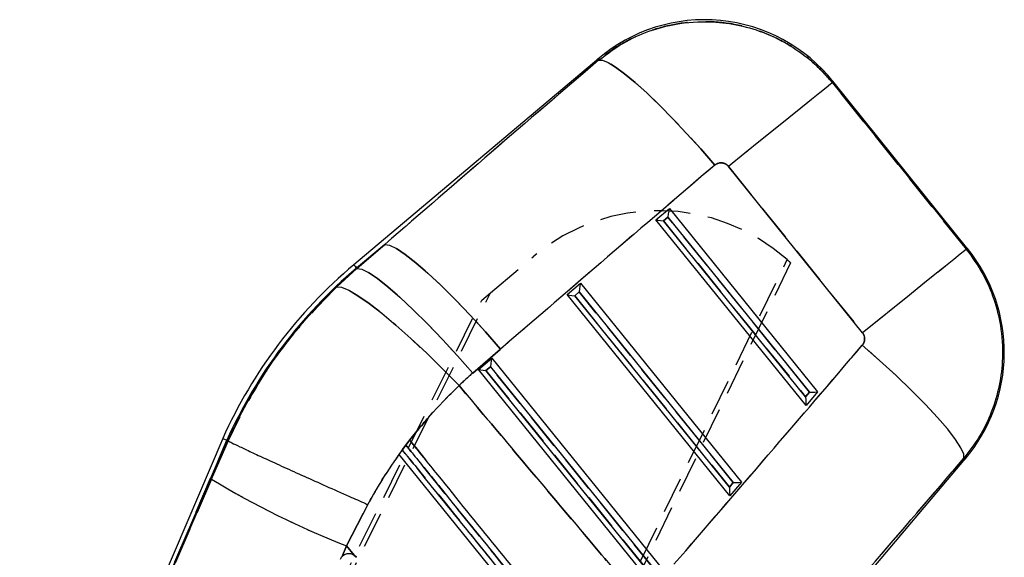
# Model space of a CAD drawing. Extents: x 41 to 411, y 12 to 288.
# Tile 24 of 24: x 376 to 411, y 215 to 233. Entities that reach past the tile are written whole.
import ezdxf

# ---------------------------------------------------------------- set-up
doc = ezdxf.new("R2010")
doc.units = 0
doc.linetypes.add('HIDDEN', pattern=[1.905, 1.27, -0.635])
doc.layers.get('0').update_dxf_attribs({"linetype": 'CONTINUOUS'})

msp = doc.modelspace()

# ---------------------------------------------------------------- linework, layer by layer
at = {"color": 7, "linetype": 'CONTINUOUS'}
for p, q in [((396.40144, 231.978949), (387.83358, 224.761581)), ((404.577116, 231.12777), (409.265195, 225.303914)), ((409.320116, 225.307321), (404.587388, 231.186644)), ((405.630524, 222.378076), (400.942445, 228.201932)), ((398.406178, 226.337101), (398.873369, 226.730651)), ((398.873369, 226.730651), (404.061312, 220.320961)), ((403.660213, 219.845758), (398.406178, 226.337101)), ((398.667544, 226.292656), (398.825834, 226.425996)), ((398.825834, 226.425996), (403.777818, 220.307838)), ((403.641919, 220.146836), (398.667544, 226.292656)), ((388.920396, 225.475084), (387.933115, 224.64342)), ((387.943168, 224.631484), (388.920396, 225.475084)), ((387.240747, 223.994872), (387.943168, 224.631484)), ((387.933115, 224.64342), (387.943168, 224.631484)), ((395.300458, 223.720909), (395.767649, 224.114459)), ((395.767649, 224.114459), (401.394923, 217.161984)), ((400.993819, 216.686781), (395.300458, 223.720909)), ((395.561824, 223.676469), (395.720112, 223.809809)), ((400.975525, 216.987859), (395.561824, 223.676469)), ((395.720112, 223.809809), (401.111424, 217.148861)), ((392.972206, 221.815552), (391.994978, 220.971953)), ((392.194738, 221.104722), (392.661926, 221.498272)), ((392.661926, 221.498272), (398.728529, 214.003007)), ((392.456104, 221.060282), (392.614392, 221.193617)), ((392.614392, 221.193617), (398.44503, 213.989885)), ((398.327425, 213.527809), (392.194738, 221.104722)), ((398.309131, 213.828882), (392.456104, 221.060282)), ((403.777818, 220.307838), (403.641919, 220.146836)), ((404.061312, 220.320961), (403.660213, 219.845758)), ((383.251175, 218.687272), (370.379546, 188.607209)), ((383.392679, 218.625248), (379.325772, 209.121178)), ((382.857693, 217.268065), (383.435113, 218.606637)), ((383.251717, 218.687038), (383.392679, 218.625248)), ((383.392679, 218.625248), (383.435008, 218.606691)), ((383.435113, 218.606637), (383.435008, 218.606691)), ((389.786715, 218.6333), (389.409664, 218.130396)), ((389.654857, 218.456309), (389.529968, 218.288527)), ((389.788526, 218.63106), (389.786715, 218.6333)), ((389.409664, 218.130396), (389.412649, 218.12671)), ((389.410583, 218.129263), (389.409664, 218.130396)), ((389.412649, 218.12671), (395.712882, 210.345488)), ((401.855846, 209.248469), (409.234981, 217.990797)), ((379.325772, 209.121178), (382.857693, 217.268065)), ((401.111424, 217.148861), (400.975525, 216.987859)), ((401.394923, 217.161984), (400.993819, 216.686781)), ((388.322448, 216.374497), (387.582456, 214.929616)), ((387.582456, 214.929616), (387.4221, 214.556561)), ((387.848707, 214.600713), (387.582456, 214.929616)), ((387.925374, 214.531413), (387.848707, 214.600713)), ((387.438275, 214.57182), (387.4221, 214.556561))]:
    msp.add_line(p, q, dxfattribs=at)
at = {"color": 7, "linetype": 'HIDDEN'}
for p, q in [((409.265195, 225.303914), (404.577116, 231.12777)), ((400.942445, 228.201932), (405.630524, 222.378076)), ((398.825834, 226.425996), (398.667544, 226.292656)), ((403.777818, 220.307838), (398.825834, 226.425996)), ((398.667544, 226.292656), (403.641919, 220.146836)), ((387.933115, 224.64342), (388.920396, 225.475084)), ((388.920396, 225.475084), (387.943168, 224.631484)), ((409.316048, 225.237435), (409.265195, 225.303914)), ((381.212853, 180.151673), (402.994623, 224.940266)), ((392.611638, 223.778929), (394.131909, 225.060573)), ((403.11333, 224.831984), (381.332936, 180.010241)), ((387.943168, 224.631484), (387.240747, 223.994872)), ((387.933115, 224.64342), (387.943168, 224.631484)), ((372.967623, 184.203865), (392.611638, 223.778929)), ((392.312186, 223.526484), (392.611638, 223.778929)), ((395.720112, 223.809809), (395.561824, 223.676469)), ((395.561824, 223.676469), (400.975525, 216.987859)), ((401.111424, 217.148861), (395.720112, 223.809809)), ((372.781894, 184.211701), (392.312186, 223.526484)), ((391.994978, 220.971953), (392.972206, 221.815552)), ((392.614392, 221.193617), (392.456104, 221.060282)), ((398.44503, 213.989885), (392.614392, 221.193617)), ((392.456104, 221.060282), (398.309131, 213.828882)), ((403.641919, 220.146836), (403.777818, 220.307838)), ((379.325772, 209.121178), (383.392679, 218.625248)), ((383.435113, 218.606637), (382.857693, 217.268065)), ((389.652555, 218.459155), (389.527281, 218.291845)), ((389.529968, 218.288527), (389.654857, 218.456309)), ((409.177601, 217.995704), (409.210458, 218.039052)), ((382.857693, 217.268065), (379.325772, 209.121178)), ((400.975525, 216.987859), (401.111424, 217.148861)), ((387.582456, 214.929616), (388.322448, 216.374497)), ((387.4221, 214.556561), (387.582456, 214.929616)), ((387.582456, 214.929616), (387.848707, 214.600713)), ((387.83736, 214.607413), (387.925374, 214.531413))]:
    msp.add_line(p, q, dxfattribs=at)
at = {"color": 8, "linetype": 'CONTINUOUS', "flags": 128}
for points in [[(396.400153, 231.915669), (396.401296, 231.971915), (396.40144, 231.978949)], [(404.587388, 231.186644), (404.586245, 231.180102), (404.577116, 231.12777)], [(409.265195, 225.303914), (409.314011, 225.306944), (409.320116, 225.307321)], [(387.83358, 224.761581), (387.839804, 224.75419), (387.858475, 224.732027), (387.889584, 224.695097), (387.933115, 224.64342)], [(409.234981, 217.990797), (409.228603, 217.991343), (409.177601, 217.995704)]]:
    msp.add_lwpolyline(points, dxfattribs=at)
at = {"color": 7, "linetype": 'HIDDEN', "flags": 128}
for points in [[(396.40144, 231.978949), (396.401296, 231.971915), (396.400153, 231.915669)], [(400.461152, 228.245234), (399.969856, 228.810257), (399.476906, 229.3555), (398.991768, 229.870474), (398.523768, 230.3453), (398.081889, 230.770847), (397.674625, 231.138941), (397.309805, 231.442512), (396.994432, 231.675725), (396.73456, 231.8341), (396.535193, 231.914601), (396.400153, 231.915669)], [(404.577116, 231.12777), (404.509301, 231.073177), (404.361953, 230.954568), (404.137904, 230.774215), (403.841456, 230.535578), (403.478294, 230.243242), (403.055395, 229.902815), (402.580862, 229.520823), (402.063807, 229.104604), (401.514153, 228.662144), (400.942445, 228.201932)], [(404.577116, 231.12777), (404.586245, 231.180102), (404.587388, 231.186644)], [(392.972206, 221.815552), (392.442015, 222.417996), (391.910779, 222.996877), (391.390227, 223.539403), (390.89186, 224.03359), (390.426678, 224.468535), (390.004955, 224.834627), (389.636007, 225.123784), (389.327978, 225.329619), (389.087674, 225.447586), (388.920396, 225.475084)], [(409.265195, 225.303914), (409.19738, 225.249321), (409.050032, 225.130713), (408.825983, 224.950359), (408.529535, 224.711722), (408.166374, 224.419386), (407.743474, 224.078959), (407.268941, 223.696968), (406.751886, 223.280754), (406.202232, 222.838288), (405.630524, 222.378076)], [(409.320116, 225.307321), (409.314011, 225.306944), (409.265195, 225.303914)], [(387.933115, 224.64342), (387.889584, 224.695097), (387.858475, 224.732027), (387.839804, 224.75419), (387.83358, 224.761581)], [(391.994978, 220.971953), (391.464787, 221.574397), (390.933551, 222.153277), (390.412999, 222.695799), (389.914632, 223.189991), (389.44945, 223.624936), (389.027727, 223.991027), (388.658779, 224.280184), (388.35075, 224.486019), (388.110446, 224.603987), (387.943168, 224.631484)], [(391.518084, 220.536387), (390.95244, 221.112009), (390.386532, 221.66442), (389.832986, 222.181291), (389.304148, 222.651095), (388.811824, 223.063346), (388.36699, 223.408844), (387.979577, 223.679886), (387.658223, 223.870427), (387.410102, 223.976206), (387.240747, 223.994872)], [(409.177601, 217.995704), (409.172182, 218.142694), (409.07446, 218.364413), (408.886626, 218.65589), (408.612877, 219.010607), (408.259342, 219.420638), (407.833924, 219.876802), (407.346139, 220.368903), (406.806901, 220.885933), (406.228264, 221.41632), (405.623182, 221.948207)], [(389.788526, 218.63106), (390.00154, 218.367975), (390.354482, 217.932076)], [(409.177601, 217.995704), (409.228603, 217.991343), (409.234981, 217.990797)]]:
    msp.add_lwpolyline(points, dxfattribs=at)
at = {"color": 7, "linetype": 'CONTINUOUS', "flags": 128}
for points in [[(396.400153, 231.915669), (396.535193, 231.914601), (396.73456, 231.8341), (396.994432, 231.675725), (397.309805, 231.442512), (397.674625, 231.138941), (398.081889, 230.770847), (398.523768, 230.3453), (398.991768, 229.870474), (399.476906, 229.3555), (399.969856, 228.810257), (400.461152, 228.245234)], [(404.577116, 231.12777), (404.509301, 231.073177), (404.361953, 230.954568), (404.137904, 230.774215), (403.841456, 230.535578), (403.478294, 230.243242), (403.055395, 229.902815), (402.580862, 229.520823), (402.063807, 229.104604), (401.514153, 228.662144), (400.942445, 228.201932)], [(388.920396, 225.475084), (389.087674, 225.447586), (389.327978, 225.329619), (389.636007, 225.123784), (390.004955, 224.834627), (390.426678, 224.468535), (390.89186, 224.03359), (391.390227, 223.539403), (391.910779, 222.996877), (392.442015, 222.417996), (392.972206, 221.815552)], [(409.265195, 225.303914), (409.19738, 225.249321), (409.050032, 225.130713), (408.825983, 224.950359), (408.529535, 224.711722), (408.166374, 224.419386), (407.743474, 224.078959), (407.268941, 223.696968), (406.751886, 223.280754), (406.202232, 222.838288), (405.630524, 222.378076)], [(387.943168, 224.631484), (388.110446, 224.603987), (388.35075, 224.486019), (388.658779, 224.280184), (389.027727, 223.991027), (389.44945, 223.624936), (389.914632, 223.189991), (390.412999, 222.695799), (390.933551, 222.153277), (391.464787, 221.574397), (391.994978, 220.971953)], [(387.240747, 223.994872), (387.410102, 223.976206), (387.658223, 223.870427), (387.979577, 223.679886), (388.36699, 223.408844), (388.811824, 223.063346), (389.304148, 222.651095), (389.832986, 222.181291), (390.386532, 221.66442), (390.95244, 221.112009), (391.518084, 220.536387)], [(409.177601, 217.995704), (409.172182, 218.142694), (409.07446, 218.364413), (408.886626, 218.65589), (408.612877, 219.010607), (408.259342, 219.420638), (407.833924, 219.876802), (407.346139, 220.368903), (406.806901, 220.885933), (406.228264, 221.41632), (405.623182, 221.948207)]]:
    msp.add_lwpolyline(points, dxfattribs=at)
at = {"color": 7, "linetype": 'CONTINUOUS'}
for centre, radius, start, end in [((400.106992, 227.580023), 5.751667, 38.550054, 130.4703371), ((404.839721, 221.700701), 5.751667, 319.5489522, 39.1104189), ((398.846606, 211.687831), 17.094141, 130.11002, 155.8286121), ((398.846606, 211.687831), 16.939646, 130.11002, 155.824226), ((398.344487, 242.616306), 29.704783, 238.5766838, 248.7585097)]:
    msp.add_arc(centre, radius, start, end, dxfattribs=at)
at = {"color": 7, "linetype": 'HIDDEN'}
for centre, radius, start, end in [((398.493852, 219.886825), 6.767141, 48.3106177, 130.1339595), ((398.493852, 219.886825), 6.767141, 46.9501995, 48.3106177), ((398.846606, 211.687831), 16.939646, 130.11002, 155.824226), ((398.344487, 242.616306), 29.704783, 238.5766838, 248.7585097)]:
    msp.add_arc(centre, radius, start, end, dxfattribs=at)
at = {"color": 7, "linetype": 'CONTINUOUS'}
for centre, major_axis, ratio, start_param, end_param in [((431.349292, 208.333053), (194.616203, 164.108027), 0.159482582, 1.616047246, 1.654902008), ((431.926794, 208.79793), (194.627689, 164.094393), 0.138218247, 1.616067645, 1.654922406), ((398.847489, 226.443428), (0.027479, 0.287919), 0.068966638, 0.076587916, 1.637961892), ((398.689201, 226.31009), (0.282387, -0.026951), 0.068599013, 3.208758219, 4.642172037), ((395.741768, 223.82724), (0.027479, 0.287919), 0.068966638, 0.076587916, 1.637961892), ((395.583481, 223.693902), (0.282387, -0.026951), 0.068599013, 3.208758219, 4.642172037), ((391.21745, 259.369884), (166.569132, 198.806175), 0.135617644, 4.598254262, 4.637394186), ((392.636048, 221.211052), (0.027479, 0.287919), 0.068966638, 0.076587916, 1.637961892), ((399.532803, 212.240205), (8.986316, 7.233793), 0.999926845, 1.605170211, 1.66116429), ((392.47776, 221.077714), (0.282387, -0.026951), 0.068599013, 3.208758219, 4.642172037), ((403.663576, 220.164266), (0.003271, 0.317546), 0.06773113, 1.626420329, 3.059834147), ((403.799473, 220.325269), (0.26295, -0.002708), 0.067363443, 4.630630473, 6.19200445), ((390.639948, 258.905007), (166.452776, 198.904355), 0.156481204, 4.598086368, 4.637226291), ((401.13308, 217.166293), (0.26295, -0.002708), 0.067363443, 4.630630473, 6.19200445), ((400.997183, 217.005291), (0.003271, 0.317546), 0.06773113, 1.626420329, 3.059834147)]:
    msp.add_ellipse(centre, major_axis=major_axis, ratio=ratio, start_param=start_param, end_param=end_param, dxfattribs=at)
at = {"color": 7, "linetype": 'HIDDEN'}
for centre, major_axis, ratio, start_param, end_param in [((431.349292, 208.333053), (194.616203, 164.108027), 0.159482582, 1.616047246, 1.654902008), ((431.926794, 208.79793), (194.627689, 164.094393), 0.138218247, 1.616067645, 1.654922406), ((391.21745, 259.369884), (166.569132, 198.806175), 0.135617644, 4.598254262, 4.637394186), ((399.532803, 212.240205), (8.986316, 7.233793), 0.999926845, 1.605170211, 1.66116429), ((390.639948, 258.905007), (166.452776, 198.904355), 0.156481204, 4.598086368, 4.637226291)]:
    msp.add_ellipse(centre, major_axis=major_axis, ratio=ratio, start_param=start_param, end_param=end_param, dxfattribs=at)
at = {"color": 7, "linetype": 'CONTINUOUS'}
for points, knots in [([(396.400153, 231.915669), (396.71448, 232.149795), (397.29406, 232.581496), (398.270105, 232.990637), (399.324419, 233.248867), (400.404244, 233.291551), (401.454477, 233.12821), (402.366889, 232.829054), (403.214004, 232.378309), (403.969097, 231.81421), (404.37903, 231.351405), (404.577116, 231.12777)], [0, 0, 0, 0, 0.128293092, 0.236557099, 0.344820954, 0.483526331, 0.58799001, 0.692453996, 0.797237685, 0.902021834, 1, 1, 1, 1]), ([(400.942445, 228.201932), (400.930775, 228.215097), (400.894244, 228.256312), (400.813957, 228.306299), (400.715335, 228.32968), (400.613971, 228.324545), (400.529222, 228.29662), (400.479675, 228.259217), (400.461152, 228.245234)], [0, 0, 0, 0, 0.097617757, 0.305602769, 0.513521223, 0.652644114, 0.870142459, 1, 1, 1, 1]), ([(409.265195, 225.303914), (409.468654, 225.021413), (409.858338, 224.480338), (410.24481, 223.568933), (410.495822, 222.583012), (410.560829, 221.558087), (410.437996, 220.535792), (410.163785, 219.611102), (409.750229, 218.746836), (409.368477, 218.246081), (409.177601, 217.995704)], [0, 0, 0, 0, 0.131745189, 0.252331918, 0.372918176, 0.516403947, 0.639011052, 0.761618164, 0.880809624, 1, 1, 1, 1]), ([(383.435008, 218.606691), (383.596647, 218.948117), (383.952166, 219.69907), (384.604175, 220.807003), (385.385878, 221.933805), (386.258575, 223.008373), (386.913356, 223.666038), (387.240747, 223.994872)], [0, 0, 0, 0, 0.1705223, 0.375057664, 0.579591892, 0.789795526, 1, 1, 1, 1]), ([(405.623182, 221.948207), (405.64466, 221.978721), (405.688096, 222.040432), (405.707395, 222.138879), (405.701647, 222.236271), (405.676234, 222.31448), (405.642475, 222.361448), (405.630524, 222.378076)], [0, 0, 0, 0, 0.23999075, 0.48536394, 0.628849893, 0.868603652, 1, 1, 1, 1]), ([(391.518084, 220.536387), (391.213417, 220.237513), (390.60184, 219.637563), (390.060293, 218.967381), (389.788526, 218.63106)], [0, 0, 0, 0, 0.498165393, 1, 1, 1, 1]), ([(391.518084, 220.536387), (393.021904, 218.747829), (395.145269, 216.222418), (397.27587, 213.703117), (397.897526, 212.968047)], [0, 0, 0, 0, 0.708224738, 1, 1, 1, 1]), ([(383.435113, 218.606637), (383.47153, 218.585933), (383.544364, 218.544526), (383.826223, 218.407092), (384.229525, 218.217137), (384.750748, 217.976479), (385.376122, 217.691478), (386.084957, 217.37139), (386.859887, 217.024096), (387.587503, 216.700027), (388.079737, 216.481828), (388.294444, 216.386881), (388.322448, 216.374497)], [0, 0, 0, 0, 0.113993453, 0.227987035, 0.341980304, 0.455973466, 0.569969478, 0.683965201, 0.797964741, 0.911964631, 0.988517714, 1, 1, 1, 1]), ([(389.654857, 218.456309), (389.74003, 218.35114), (390.165894, 217.825293), (391.954506, 215.61672), (393.927651, 213.180345), (395.560121, 211.164662), (395.829804, 210.831673)], [0, 0, 0, 0, 0.041379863, 0.206899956, 0.868980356, 1, 1, 1, 1]), ([(396.096751, 210.840077), (396.024632, 210.929148), (395.611866, 211.438934), (393.836525, 213.631584), (391.805899, 216.139505), (390.11592, 218.226712), (389.788526, 218.63106)], [0, 0, 0, 0, 0.034297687, 0.196298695, 0.844301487, 1, 1, 1, 1]), ([(389.412649, 218.12671), (389.182261, 217.791783), (388.791966, 217.224391), (388.458905, 216.621505), (388.322448, 216.374497)], [0, 0, 0, 0, 0.590291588, 1, 1, 1, 1]), ([(395.702352, 210.667055), (395.617178, 210.772224), (395.191309, 211.298067), (393.402648, 213.506599), (391.430365, 215.941924), (389.79879, 217.956587), (389.529968, 218.288527)], [0, 0, 0, 0, 0.041397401, 0.206986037, 0.869341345, 1, 1, 1, 1]), ([(387.848707, 214.600713), (387.84566, 214.602674), (387.810635, 214.625211), (387.734917, 214.655359), (387.619535, 214.660064), (387.515735, 214.630304), (387.461807, 214.589587), (387.438275, 214.57182)], [0, 0, 0, 0, 0.024670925, 0.283566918, 0.541711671, 0.80002151, 1, 1, 1, 1]), ([(387.4221, 214.556561), (387.417041, 214.551292), (387.38888, 214.521963), (387.369411, 214.485903), (387.35344, 214.456321)], [0, 0, 0, 0, 0.179647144, 1, 1, 1, 1])]:
    msp.add_open_spline(points, degree=3, knots=knots, dxfattribs=at)
at = {"color": 7, "linetype": 'HIDDEN'}
for points, knots in [([(404.577116, 231.12777), (404.39131, 231.338361), (404.019698, 231.759545), (403.324733, 232.303723), (402.525819, 232.756749), (401.571348, 233.105404), (400.560502, 233.277457), (399.531088, 233.261081), (398.572343, 233.085379), (397.661558, 232.747661), (396.9374, 232.341335), (396.542634, 232.028557), (396.400153, 231.915669)], [0, 0, 0, 0, 0.092114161, 0.184228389, 0.288392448, 0.392556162, 0.516342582, 0.622683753, 0.729024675, 0.834677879, 0.940331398, 1, 1, 1, 1]), ([(400.461152, 228.245234), (400.469549, 228.25199), (400.507495, 228.282521), (400.587712, 228.320138), (400.687263, 228.331086), (400.783632, 228.315004), (400.870656, 228.276942), (400.919513, 228.225892), (400.942445, 228.201932)], [0, 0, 0, 0, 0.0604641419, 0.2732367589, 0.4861334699, 0.6099244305, 0.816916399, 1, 1, 1, 1]), ([(387.240747, 223.994872), (386.72177, 223.457388), (385.674139, 222.3724), (384.397004, 220.549586), (383.746617, 219.236033), (383.435008, 218.606691)], [0, 0, 0, 0, 0.338340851, 0.682989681, 1, 1, 1, 1]), ([(405.630524, 222.378076), (405.633731, 222.373969), (405.65993, 222.340414), (405.69618, 222.267178), (405.709038, 222.166756), (405.693685, 222.066651), (405.661928, 221.996509), (405.630451, 221.957268), (405.623182, 221.948207)], [0, 0, 0, 0, 0.033506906, 0.273759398, 0.51394988, 0.67368907, 0.924650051, 1, 1, 1, 1]), ([(389.788526, 218.63106), (390.058246, 218.964946), (390.599693, 219.635204), (391.211198, 220.235251), (391.518084, 220.536387)], [0, 0, 0, 0, 0.4981465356, 1, 1, 1, 1]), ([(397.897526, 212.968047), (397.27587, 213.703117), (395.145269, 216.222418), (393.021904, 218.747829), (391.518084, 220.536387)], [0, 0, 0, 0, 0.291775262, 1, 1, 1, 1]), ([(389.652555, 218.459155), (389.667171, 218.478352), (389.696409, 218.516752), (389.736532, 218.568808), (389.767234, 218.60835), (389.783172, 218.62877), (389.785789, 218.632115), (389.786715, 218.6333)], [0, 0, 0, 0, 0.223434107, 0.446957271, 0.667485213, 0.882251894, 1, 1, 1, 1]), ([(395.829804, 210.831673), (395.74463, 210.93684), (395.318756, 211.46268), (393.53011, 213.671223), (391.556967, 216.1076), (389.924534, 218.123314), (389.654857, 218.456309)], [0, 0, 0, 0, 0.0413798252, 0.2069001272, 0.8689803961, 1, 1, 1, 1]), ([(388.322448, 216.374497), (388.589861, 216.844532), (388.930655, 217.443549), (389.327252, 218.005672), (389.412649, 218.12671)], [0, 0, 0, 0, 0.784676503, 1, 1, 1, 1]), ([(389.529968, 218.288527), (389.61514, 218.183356), (390.040997, 217.657503), (391.829622, 215.448939), (393.801909, 213.013617), (395.433523, 210.99899), (395.702352, 210.667055)], [0, 0, 0, 0, 0.041397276, 0.206986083, 0.869341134, 1, 1, 1, 1])]:
    msp.add_open_spline(points, degree=3, knots=knots, dxfattribs=at)

doc.saveas('drawing.dxf')
